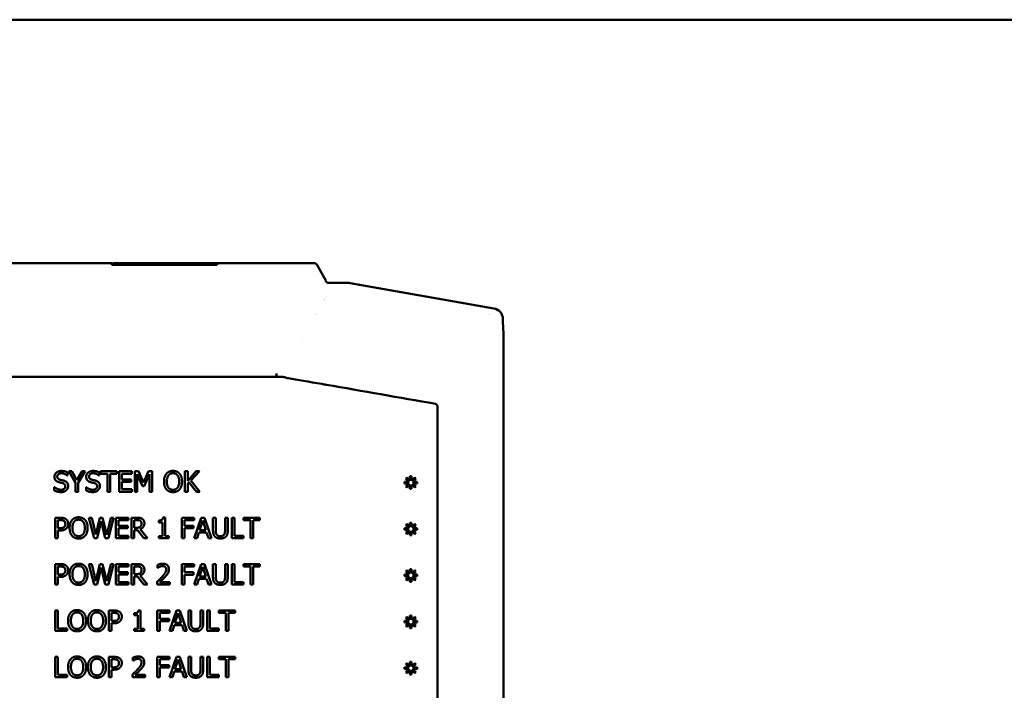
# Model space of a CAD drawing. Header units: millimetres. Extents: x 30 to 861, y 28 to 600.
# Tile 8 of 23: x 239 to 418, y 478 to 600. Entities that reach past the tile are written whole.
import ezdxf

# ---------------------------------------------------------------- set-up
doc = ezdxf.new("R2010")
doc.units = ezdxf.units.MM
doc.header["$LTSCALE"] = 3
doc.layers.add('Border (ISO)', color=7, linetype='Continuous', lineweight=50)
doc.layers.add('Visible (ISO)', color=7, linetype='Continuous', lineweight=50)

# ---------------------------------------------------------------- blocks, each defined once
blk = doc.blocks.new('Borders Border')
at = {"layer": 'Border (ISO)'}
blk.add_line((10, 200), (287, 200), dxfattribs=at)

msp = doc.modelspace()

# ---------------------------------------------------------------- linework, layer by layer
at = {"layer": 'Visible (ISO)'}
for p, q in [((236.86, 555.77), (255.76, 555.77)), ((255.76, 555.77), (255.76, 555.76)), ((255.76, 555.76), (255.76, 555.47)), ((255.86, 555.47), (255.86, 555.77)), ((274.76, 555.77), (255.86, 555.77)), ((274.76, 555.77), (274.76, 555.47)), ((274.86, 555.76), (274.86, 555.77)), ((274.86, 555.77), (292.5, 555.77)), ((274.86, 555.47), (274.86, 555.76)), ((255.76, 555.47), (274.86, 555.47)), ((292.93, 555.52), (294.04, 553.6)), ((294.51, 552.69), (294.51, 552.78)), ((294.51, 552.64), (294.51, 552.69)), ((294.62, 552.45), (294.51, 552.64)), ((298.63, 552.2), (295.05, 552.2)), ((325.05, 547.58), (298.97, 552.17)), ((294.24, 549.02), (294.24, 549.02)), ((294.38, 549.27), (294.38, 549.27)), ((294.38, 549.27), (294.38, 549.27)), ((294.39, 549.29), (294.39, 549.29)), ((294.64, 549.72), (294.64, 549.72)), ((292.81, 546.49), (292.81, 546.49)), ((292.94, 546.71), (292.94, 546.71)), ((326.7, 545.14), (326.7, 545.61)), ((326.7, 545.14), (326.81, 543.02)), ((290.31, 542.07), (290.31, 542.07)), ((326.81, 383.64), (326.81, 543.02)), ((286.73, 535.14), (167.89, 535.14)), ((285.64, 535.16), (285.65, 535.16)), ((247.62, 517.23), (247.66, 517.23)), ((247.66, 517.23), (247.66, 517.82)), ((248.45, 518), (247.9, 518)), ((247.9, 518), (249.15, 515.88)), ((249.4, 516.37), (248.45, 518)), ((250.37, 518), (249.4, 516.37)), ((249.65, 515.93), (250.9, 518)), ((250.9, 518), (250.37, 518)), ((253.39, 517.23), (253.43, 517.23)), ((253.43, 517.23), (253.43, 517.82)), ((256.67, 518), (253.69, 518)), ((253.69, 518), (253.69, 517.56)), ((253.69, 517.56), (254.93, 517.56)), ((254.93, 517.56), (254.93, 514.3)), ((255.43, 517.56), (256.67, 517.56)), ((255.43, 514.3), (255.43, 517.56)), ((256.67, 517.56), (256.67, 518)), ((259.36, 518), (257.04, 518)), ((257.04, 518), (257.04, 514.3)), ((257.53, 516.54), (257.53, 517.56)), ((257.53, 517.56), (259.36, 517.56)), ((259.23, 516.54), (257.53, 516.54)), ((259.23, 516.11), (259.23, 516.54)), ((259.36, 517.56), (259.36, 518)), ((259.9, 518), (259.9, 514.3)), ((260.57, 518), (259.9, 518)), ((260.36, 514.3), (260.36, 517.48)), ((260.36, 517.48), (261.31, 515.31)), ((261.49, 515.94), (260.57, 518)), ((262.39, 518), (261.49, 515.94)), ((261.61, 515.31), (262.58, 517.48)), ((263.07, 518), (262.39, 518)), ((262.58, 517.48), (262.58, 514.3)), ((263.07, 514.3), (263.07, 518)), ((269.5, 518), (269.01, 518)), ((269.01, 518), (269.01, 514.3)), ((269.5, 516.29), (269.5, 518)), ((271.02, 518), (269.5, 516.29)), ((270.09, 516.34), (271.62, 518)), ((271.62, 518), (271.02, 518)), ((309.28, 516.87), (309.06, 516.65)), ((309.06, 516.65), (309.66, 516.09)), ((309.84, 516.27), (309.28, 516.87)), ((310.14, 517.1), (309.83, 517.1)), ((309.83, 517.1), (309.84, 516.27)), ((310.13, 516.27), (310.14, 517.1)), ((310.69, 516.87), (310.13, 516.27)), ((310.31, 516.09), (310.91, 516.65)), ((310.91, 516.65), (310.69, 516.87)), ((245.32, 515.13), (245.29, 515.13)), ((245.29, 515.13), (245.29, 514.52)), ((249.15, 515.88), (249.15, 514.3)), ((249.65, 514.3), (249.65, 515.93)), ((251.09, 515.13), (251.05, 515.13)), ((251.05, 515.13), (251.05, 514.52)), ((257.53, 516.11), (259.23, 516.11)), ((257.53, 514.73), (257.53, 516.11)), ((259.36, 514.73), (257.53, 514.73)), ((259.36, 514.3), (259.36, 514.73)), ((261.31, 515.31), (261.61, 515.31)), ((269.5, 515.77), (269.72, 516.02)), ((269.5, 514.3), (269.5, 515.77)), ((269.72, 516.02), (271.07, 514.3)), ((271.71, 514.3), (270.09, 516.34)), ((308.84, 516.11), (308.84, 515.79)), ((309.66, 516.09), (308.84, 516.11)), ((308.84, 515.79), (309.66, 515.81)), ((309.66, 515.81), (309.06, 515.25)), ((309.06, 515.25), (309.28, 515.03)), ((309.28, 515.03), (309.84, 515.63)), ((309.84, 515.63), (309.83, 514.8)), ((309.83, 514.8), (310.14, 514.8)), ((310.13, 515.63), (310.69, 515.03)), ((310.14, 514.8), (310.13, 515.63)), ((311.13, 516.11), (310.31, 516.09)), ((310.31, 515.81), (311.13, 515.79)), ((310.91, 515.25), (310.31, 515.81)), ((310.69, 515.03), (310.91, 515.25)), ((311.13, 515.79), (311.13, 516.11)), ((249.15, 514.3), (249.65, 514.3)), ((254.93, 514.3), (255.43, 514.3)), ((257.04, 514.3), (259.36, 514.3)), ((259.9, 514.3), (260.36, 514.3)), ((262.58, 514.3), (263.07, 514.3)), ((269.01, 514.3), (269.5, 514.3)), ((271.07, 514.3), (271.71, 514.3)), ((245.47, 509.57), (245.47, 505.87)), ((246.4, 509.57), (245.47, 509.57)), ((252.08, 509.57), (251.57, 509.57)), ((251.57, 509.57), (252.52, 505.87)), ((252.82, 506.5), (252.08, 509.57)), ((253.56, 509.57), (252.82, 506.5)), ((254.06, 509.57), (253.56, 509.57)), ((254.8, 506.47), (254.06, 509.57)), ((255.54, 509.57), (254.8, 506.47)), ((255.1, 505.87), (256.03, 509.57)), ((256.03, 509.57), (255.54, 509.57)), ((258.78, 509.57), (256.47, 509.57)), ((256.47, 509.57), (256.47, 505.87)), ((258.78, 509.13), (258.78, 509.57)), ((260.27, 509.57), (259.32, 509.57)), ((259.32, 509.57), (259.32, 505.87)), ((265.4, 509.58), (265.02, 509.58)), ((265.4, 506.25), (265.4, 509.58)), ((268.43, 509.57), (268.43, 505.87)), ((270.65, 509.57), (268.43, 509.57)), ((270.65, 509.13), (270.65, 509.57)), ((271.94, 509.57), (270.69, 505.87)), ((272.54, 509.57), (271.94, 509.57)), ((273.79, 505.87), (272.54, 509.57)), ((274.59, 509.57), (274.09, 509.57)), ((274.09, 509.57), (274.09, 507.26)), ((274.59, 507.26), (274.59, 509.57)), ((276.28, 509.57), (276.28, 507.25)), ((276.77, 509.57), (276.28, 509.57)), ((276.77, 507.26), (276.77, 509.57)), ((277.97, 509.57), (277.48, 509.57)), ((277.48, 509.57), (277.48, 505.87)), ((277.97, 506.31), (277.97, 509.57)), ((282.6, 509.57), (279.63, 509.57)), ((279.63, 509.57), (279.63, 509.13)), ((282.6, 509.13), (282.6, 509.57)), ((245.96, 509.15), (246.37, 509.15)), ((245.96, 507.67), (245.96, 509.15)), ((246.3, 507.67), (245.96, 507.67)), ((253.06, 505.87), (253.79, 508.94)), ((253.79, 508.94), (254.54, 505.87)), ((256.96, 508.12), (256.96, 509.13)), ((256.96, 509.13), (258.78, 509.13)), ((258.66, 508.12), (256.96, 508.12)), ((256.96, 507.68), (258.66, 507.68)), ((256.96, 506.31), (256.96, 507.68)), ((258.66, 507.68), (258.66, 508.12)), ((259.81, 509.15), (260.3, 509.15)), ((259.81, 507.75), (259.81, 509.15)), ((260.24, 507.75), (259.81, 507.75)), ((262.18, 505.87), (260.87, 507.48)), ((264.25, 509.07), (264.25, 508.73)), ((264.25, 508.73), (264.93, 508.73)), ((264.93, 508.73), (264.93, 506.25)), ((268.93, 508.09), (268.93, 509.13)), ((268.93, 509.13), (270.65, 509.13)), ((270.57, 508.09), (268.93, 508.09)), ((268.93, 505.87), (268.93, 507.65)), ((268.93, 507.65), (270.57, 507.65)), ((270.57, 507.65), (270.57, 508.09)), ((271.66, 507.33), (272.23, 509.07)), ((272.23, 509.07), (272.8, 507.33)), ((279.63, 509.13), (280.87, 509.13)), ((280.87, 509.13), (280.87, 505.87)), ((281.36, 509.13), (282.6, 509.13)), ((281.36, 505.87), (281.36, 509.13)), ((308.84, 507.68), (308.84, 507.37)), ((309.66, 507.67), (308.84, 507.68)), ((309.28, 508.45), (309.06, 508.23)), ((309.06, 508.23), (309.66, 507.67)), ((309.84, 507.85), (309.28, 508.45)), ((310.14, 508.67), (309.83, 508.67)), ((309.83, 508.67), (309.84, 507.85)), ((310.13, 507.85), (310.14, 508.67)), ((310.69, 508.45), (310.13, 507.85)), ((310.31, 507.67), (310.91, 508.23)), ((311.13, 507.68), (310.31, 507.67)), ((310.91, 508.23), (310.69, 508.45)), ((311.13, 507.37), (311.13, 507.68)), ((245.47, 505.87), (245.96, 505.87)), ((245.96, 505.87), (245.96, 507.25)), ((245.96, 507.25), (246.38, 507.25)), ((252.52, 505.87), (253.06, 505.87)), ((254.54, 505.87), (255.1, 505.87)), ((256.47, 505.87), (258.78, 505.87)), ((258.78, 506.31), (256.96, 506.31)), ((258.78, 505.87), (258.78, 506.31)), ((259.32, 505.87), (259.81, 505.87)), ((259.81, 505.87), (259.81, 507.34)), ((259.81, 507.34), (260.38, 507.34)), ((260.38, 507.34), (261.55, 505.87)), ((261.55, 505.87), (262.18, 505.87)), ((264.93, 506.25), (264.25, 506.25)), ((264.25, 506.25), (264.25, 505.87)), ((264.25, 505.87), (266.06, 505.87)), ((266.06, 506.25), (265.4, 506.25)), ((266.06, 505.87), (266.06, 506.25)), ((268.43, 505.87), (268.93, 505.87)), ((270.69, 505.87), (271.19, 505.87)), ((271.19, 505.87), (271.52, 506.91)), ((271.52, 506.91), (272.93, 506.91)), ((272.8, 507.33), (271.66, 507.33)), ((272.93, 506.91), (273.27, 505.87)), ((273.27, 505.87), (273.79, 505.87)), ((277.48, 505.87), (279.62, 505.87)), ((279.62, 506.31), (277.97, 506.31)), ((279.62, 505.87), (279.62, 506.31)), ((280.87, 505.87), (281.36, 505.87)), ((308.84, 507.37), (309.66, 507.39)), ((309.66, 507.39), (309.06, 506.82)), ((309.06, 506.82), (309.28, 506.61)), ((309.28, 506.61), (309.84, 507.2)), ((309.84, 507.2), (309.83, 506.38)), ((309.83, 506.38), (310.14, 506.38)), ((310.13, 507.2), (310.69, 506.61)), ((310.14, 506.38), (310.13, 507.2)), ((310.31, 507.39), (311.13, 507.37)), ((310.91, 506.82), (310.31, 507.39)), ((310.69, 506.61), (310.91, 506.82)), ((245.47, 501.15), (245.47, 497.45)), ((246.4, 501.15), (245.47, 501.15)), ((245.96, 500.72), (246.37, 500.72)), ((245.96, 499.25), (245.96, 500.72)), ((252.08, 501.15), (251.57, 501.15)), ((251.57, 501.15), (252.52, 497.45)), ((252.82, 498.08), (252.08, 501.15)), ((253.56, 501.15), (252.82, 498.08)), ((253.06, 497.45), (253.79, 500.52)), ((254.06, 501.15), (253.56, 501.15)), ((253.79, 500.52), (254.54, 497.45)), ((254.8, 498.04), (254.06, 501.15)), ((255.54, 501.15), (254.8, 498.04)), ((255.1, 497.45), (256.03, 501.15)), ((256.03, 501.15), (255.54, 501.15)), ((258.78, 501.15), (256.47, 501.15)), ((256.47, 501.15), (256.47, 497.45)), ((256.96, 499.7), (256.96, 500.71)), ((256.96, 500.71), (258.78, 500.71)), ((258.78, 500.71), (258.78, 501.15)), ((260.27, 501.15), (259.32, 501.15)), ((259.32, 501.15), (259.32, 497.45)), ((259.81, 500.72), (260.3, 500.72)), ((259.81, 499.33), (259.81, 500.72)), ((264.04, 501), (264.04, 500.48)), ((264.04, 500.48), (264.07, 500.48)), ((268.43, 501.15), (268.43, 497.45)), ((270.65, 501.15), (268.43, 501.15)), ((268.93, 499.67), (268.93, 500.71)), ((268.93, 500.71), (270.65, 500.71)), ((270.65, 500.71), (270.65, 501.15)), ((271.94, 501.15), (270.69, 497.45)), ((271.66, 498.9), (272.23, 500.64)), ((272.54, 501.15), (271.94, 501.15)), ((272.23, 500.64), (272.8, 498.9)), ((273.79, 497.45), (272.54, 501.15)), ((274.59, 501.15), (274.09, 501.15)), ((274.09, 501.15), (274.09, 498.84)), ((274.59, 498.84), (274.59, 501.15)), ((276.28, 501.15), (276.28, 498.83)), ((276.77, 501.15), (276.28, 501.15)), ((276.77, 498.84), (276.77, 501.15)), ((277.97, 501.15), (277.48, 501.15)), ((277.48, 501.15), (277.48, 497.45)), ((277.97, 497.88), (277.97, 501.15)), ((282.6, 501.15), (279.63, 501.15)), ((279.63, 501.15), (279.63, 500.71)), ((279.63, 500.71), (280.87, 500.71)), ((280.87, 500.71), (280.87, 497.45)), ((281.36, 500.71), (282.6, 500.71)), ((281.36, 497.45), (281.36, 500.71)), ((282.6, 500.71), (282.6, 501.15)), ((246.3, 499.25), (245.96, 499.25)), ((245.96, 497.45), (245.96, 498.83)), ((245.96, 498.83), (246.38, 498.83)), ((258.66, 499.7), (256.96, 499.7)), ((256.96, 499.26), (258.66, 499.26)), ((256.96, 497.88), (256.96, 499.26)), ((258.66, 499.26), (258.66, 499.7)), ((260.24, 499.33), (259.81, 499.33)), ((259.81, 497.45), (259.81, 498.92)), ((259.81, 498.92), (260.38, 498.92)), ((260.38, 498.92), (261.55, 497.45)), ((262.18, 497.45), (260.87, 499.06)), ((270.57, 499.67), (268.93, 499.67)), ((268.93, 497.45), (268.93, 499.23)), ((268.93, 499.23), (270.57, 499.23)), ((270.57, 499.23), (270.57, 499.67)), ((272.8, 498.9), (271.66, 498.9)), ((308.84, 499.26), (308.84, 498.95)), ((309.66, 499.24), (308.84, 499.26)), ((308.84, 498.95), (309.66, 498.96)), ((309.28, 500.02), (309.06, 499.8)), ((309.06, 499.8), (309.66, 499.24)), ((309.66, 498.96), (309.06, 498.4)), ((309.84, 499.43), (309.28, 500.02)), ((309.28, 498.18), (309.84, 498.78)), ((310.14, 500.25), (309.83, 500.25)), ((309.83, 500.25), (309.84, 499.43)), ((309.84, 498.78), (309.83, 497.95)), ((310.13, 499.43), (310.14, 500.25)), ((310.69, 500.02), (310.13, 499.43)), ((310.13, 498.78), (310.69, 498.18)), ((310.14, 497.95), (310.13, 498.78)), ((310.31, 499.24), (310.91, 499.8)), ((311.13, 499.26), (310.31, 499.24)), ((310.31, 498.96), (311.13, 498.95)), ((310.91, 498.4), (310.31, 498.96)), ((310.91, 499.8), (310.69, 500.02)), ((311.13, 498.95), (311.13, 499.26)), ((245.47, 497.45), (245.96, 497.45)), ((252.52, 497.45), (253.06, 497.45)), ((254.54, 497.45), (255.1, 497.45)), ((256.47, 497.45), (258.78, 497.45)), ((258.78, 497.88), (256.96, 497.88)), ((258.78, 497.45), (258.78, 497.88)), ((259.32, 497.45), (259.81, 497.45)), ((261.55, 497.45), (262.18, 497.45)), ((263.96, 497.97), (263.96, 497.45)), ((263.96, 497.45), (266.24, 497.45)), ((266.24, 497.88), (264.43, 497.88)), ((266.24, 497.45), (266.24, 497.88)), ((268.43, 497.45), (268.93, 497.45)), ((270.69, 497.45), (271.19, 497.45)), ((271.19, 497.45), (271.52, 498.48)), ((271.52, 498.48), (272.93, 498.48)), ((272.93, 498.48), (273.27, 497.45)), ((273.27, 497.45), (273.79, 497.45)), ((277.48, 497.45), (279.62, 497.45)), ((279.62, 497.88), (277.97, 497.88)), ((279.62, 497.45), (279.62, 497.88)), ((280.87, 497.45), (281.36, 497.45)), ((309.06, 498.4), (309.28, 498.18)), ((309.83, 497.95), (310.14, 497.95)), ((310.69, 498.18), (310.91, 498.4)), ((245.96, 492.72), (245.47, 492.72)), ((245.47, 492.72), (245.47, 489.02)), ((245.96, 489.46), (245.96, 492.72)), ((255.2, 492.72), (255.2, 489.02)), ((256.13, 492.72), (255.2, 492.72)), ((255.7, 492.3), (256.1, 492.3)), ((255.7, 490.82), (255.7, 492.3)), ((259.79, 492.22), (259.79, 491.88)), ((259.79, 491.88), (260.46, 491.88)), ((260.46, 491.88), (260.46, 489.4)), ((260.93, 492.73), (260.55, 492.73)), ((260.93, 489.4), (260.93, 492.73)), ((263.97, 492.72), (263.97, 489.02)), ((266.18, 492.72), (263.97, 492.72)), ((264.46, 491.24), (264.46, 492.29)), ((264.46, 492.29), (266.18, 492.29)), ((266.18, 492.29), (266.18, 492.72)), ((267.47, 492.72), (266.22, 489.02)), ((267.19, 490.48), (267.76, 492.22)), ((268.07, 492.72), (267.47, 492.72)), ((267.76, 492.22), (268.33, 490.48)), ((269.32, 489.02), (268.07, 492.72)), ((270.12, 492.72), (269.63, 492.72)), ((269.63, 492.72), (269.63, 490.41)), ((270.12, 490.41), (270.12, 492.72)), ((271.81, 492.72), (271.81, 490.4)), ((272.3, 492.72), (271.81, 492.72)), ((272.3, 490.41), (272.3, 492.72)), ((273.5, 492.72), (273.01, 492.72)), ((273.01, 492.72), (273.01, 489.02)), ((273.5, 489.46), (273.5, 492.72)), ((278.14, 492.72), (275.16, 492.72)), ((275.16, 492.72), (275.16, 492.29)), ((275.16, 492.29), (276.4, 492.29)), ((276.4, 492.29), (276.4, 489.02)), ((276.89, 492.29), (278.14, 492.29)), ((276.89, 489.02), (276.89, 492.29)), ((278.14, 492.29), (278.14, 492.72)), ((309.28, 491.6), (309.06, 491.38)), ((309.06, 491.38), (309.66, 490.82)), ((309.84, 491), (309.28, 491.6)), ((310.14, 491.83), (309.83, 491.83)), ((309.83, 491.83), (309.84, 491)), ((310.13, 491), (310.14, 491.83)), ((310.69, 491.6), (310.13, 491)), ((310.31, 490.82), (310.91, 491.38)), ((310.91, 491.38), (310.69, 491.6)), ((256.03, 490.82), (255.7, 490.82)), ((255.7, 489.02), (255.7, 490.4)), ((255.7, 490.4), (256.11, 490.4)), ((266.11, 491.24), (264.46, 491.24)), ((264.46, 489.02), (264.46, 490.8)), ((264.46, 490.8), (266.11, 490.8)), ((266.11, 490.8), (266.11, 491.24)), ((266.72, 489.02), (267.05, 490.06)), ((267.05, 490.06), (268.47, 490.06)), ((268.33, 490.48), (267.19, 490.48)), ((268.47, 490.06), (268.8, 489.02)), ((308.84, 490.83), (308.84, 490.52)), ((309.66, 490.82), (308.84, 490.83)), ((308.84, 490.52), (309.66, 490.54)), ((309.66, 490.54), (309.06, 489.98)), ((309.06, 489.98), (309.28, 489.76)), ((309.28, 489.76), (309.84, 490.35)), ((309.84, 490.35), (309.83, 489.53)), ((310.13, 490.35), (310.69, 489.76)), ((310.14, 489.53), (310.13, 490.35)), ((311.13, 490.83), (310.31, 490.82)), ((310.31, 490.54), (311.13, 490.52)), ((310.91, 489.98), (310.31, 490.54)), ((310.69, 489.76), (310.91, 489.98)), ((311.13, 490.52), (311.13, 490.83)), ((245.47, 489.02), (247.62, 489.02)), ((247.62, 489.46), (245.96, 489.46)), ((247.62, 489.02), (247.62, 489.46)), ((255.2, 489.02), (255.7, 489.02)), ((260.46, 489.4), (259.79, 489.4)), ((259.79, 489.4), (259.79, 489.02)), ((259.79, 489.02), (261.59, 489.02)), ((261.59, 489.4), (260.93, 489.4)), ((261.59, 489.02), (261.59, 489.4)), ((263.97, 489.02), (264.46, 489.02)), ((266.22, 489.02), (266.72, 489.02)), ((268.8, 489.02), (269.32, 489.02)), ((273.01, 489.02), (275.15, 489.02)), ((275.15, 489.46), (273.5, 489.46)), ((275.15, 489.02), (275.15, 489.46)), ((276.4, 489.02), (276.89, 489.02)), ((309.83, 489.53), (310.14, 489.53)), ((245.96, 484.3), (245.47, 484.3)), ((245.47, 484.3), (245.47, 480.6)), ((245.96, 481.04), (245.96, 484.3)), ((255.2, 484.3), (255.2, 480.6)), ((256.13, 484.3), (255.2, 484.3)), ((263.97, 484.3), (263.97, 480.6)), ((266.18, 484.3), (263.97, 484.3)), ((266.18, 483.86), (266.18, 484.3)), ((267.47, 484.3), (266.22, 480.6)), ((268.07, 484.3), (267.47, 484.3)), ((269.32, 480.6), (268.07, 484.3)), ((270.12, 484.3), (269.63, 484.3)), ((269.63, 484.3), (269.63, 481.99)), ((270.12, 481.99), (270.12, 484.3)), ((271.81, 484.3), (271.81, 481.98)), ((272.3, 484.3), (271.81, 484.3)), ((272.3, 481.99), (272.3, 484.3)), ((273.5, 484.3), (273.01, 484.3)), ((273.01, 484.3), (273.01, 480.6)), ((273.5, 481.04), (273.5, 484.3)), ((278.14, 484.3), (275.16, 484.3)), ((275.16, 484.3), (275.16, 483.86)), ((278.14, 483.86), (278.14, 484.3)), ((255.7, 483.87), (256.1, 483.87)), ((255.7, 482.4), (255.7, 483.87)), ((259.57, 484.16), (259.57, 483.63)), ((259.57, 483.63), (259.6, 483.63)), ((264.46, 482.82), (264.46, 483.86)), ((264.46, 483.86), (266.18, 483.86)), ((266.11, 482.82), (264.46, 482.82)), ((266.11, 482.38), (266.11, 482.82)), ((267.19, 482.05), (267.76, 483.8)), ((267.76, 483.8), (268.33, 482.05)), ((275.16, 483.86), (276.4, 483.86)), ((276.4, 483.86), (276.4, 480.6)), ((276.89, 483.86), (278.14, 483.86)), ((276.89, 480.6), (276.89, 483.86)), ((309.28, 483.17), (309.06, 482.96)), ((309.06, 482.96), (309.66, 482.39)), ((309.84, 482.58), (309.28, 483.17)), ((310.14, 483.4), (309.83, 483.4)), ((309.83, 483.4), (309.84, 482.58)), ((310.13, 482.58), (310.14, 483.4)), ((310.69, 483.17), (310.13, 482.58)), ((310.31, 482.39), (310.91, 482.96)), ((310.91, 482.96), (310.69, 483.17)), ((247.62, 481.04), (245.96, 481.04)), ((247.62, 480.6), (247.62, 481.04)), ((256.03, 482.4), (255.7, 482.4)), ((255.7, 480.6), (255.7, 481.98)), ((255.7, 481.98), (256.11, 481.98)), ((259.5, 481.12), (259.5, 480.6)), ((261.78, 481.03), (259.96, 481.03)), ((261.78, 480.6), (261.78, 481.03)), ((264.46, 480.6), (264.46, 482.38)), ((264.46, 482.38), (266.11, 482.38)), ((266.72, 480.6), (267.05, 481.63)), ((267.05, 481.63), (268.47, 481.63)), ((268.33, 482.05), (267.19, 482.05)), ((268.47, 481.63), (268.8, 480.6)), ((275.15, 481.04), (273.5, 481.04)), ((275.15, 480.6), (275.15, 481.04)), ((308.84, 482.41), (308.84, 482.1)), ((309.66, 482.39), (308.84, 482.41)), ((308.84, 482.1), (309.66, 482.11)), ((309.66, 482.11), (309.06, 481.55)), ((309.06, 481.55), (309.28, 481.33)), ((309.28, 481.33), (309.84, 481.93)), ((309.84, 481.93), (309.83, 481.11)), ((309.83, 481.11), (310.14, 481.11)), ((310.13, 481.93), (310.69, 481.33)), ((310.14, 481.11), (310.13, 481.93)), ((311.13, 482.41), (310.31, 482.39)), ((310.31, 482.11), (311.13, 482.1)), ((310.91, 481.55), (310.31, 482.11)), ((310.69, 481.33), (310.91, 481.55)), ((311.13, 482.1), (311.13, 482.41)), ((245.47, 480.6), (247.62, 480.6)), ((255.2, 480.6), (255.7, 480.6)), ((259.5, 480.6), (261.78, 480.6)), ((263.97, 480.6), (264.46, 480.6)), ((266.22, 480.6), (266.72, 480.6)), ((268.8, 480.6), (269.32, 480.6)), ((273.01, 480.6), (275.15, 480.6)), ((276.4, 480.6), (276.89, 480.6))]:
    msp.add_line(p, q, dxfattribs=at)
for centre, major_axis, ratio, start_param, end_param in [((294.66, 552.52), (0.62, -1.07), 0.041564, 3.108797, 4.531928), ((294.66, 552.52), (0.62, -1.07), 0.003779, 3.148138, 4.465422), ((295.05, 552.71), (-0.254, -0.431), 0.998193, 5.769493, 6.815108), ((298.63, 550.2), (0.18, 1.99), 0.998656, 6.198498, 6.372791), ((324.7, 545.61), (1.55, 1.28), 0.997661, 5.59421, 6.988175), ((322.75, 545.08), (1.53, 1.29), 0.999935, 0.016489, 0.016941), ((285.66, 535.64), (-0.03, -0.438), 0.161316, 4.408033, 4.947432), ((283.87, 535.46), (1.77, -0.29), 0.013264, 6.215585, 6.324339), ((294.35, 533.67), (-8.52, 1.5), 0.010565, 4.775062, 5.587715), ((500.43, 460.6), (-3399.06, 597.42), 0.010565, 4.774822, 4.775062), ((500.43, 460.6), (3399.06, -597.42), 0.010565, 1.627393, 1.633229)]:
    msp.add_ellipse(centre, major_axis=major_axis, ratio=ratio, start_param=start_param, end_param=end_param, dxfattribs=at)
for points, degree in [([(292.5, 555.77), (292.54, 555.77), (292.57, 555.77), (292.61, 555.76)], 3), ([(286.76, 535.14), (286.75, 535.14), (286.74, 535.14), (286.73, 535.14)], 3), ([(246.56, 518.06), (246.02, 518.06), (245.32, 517.45), (245.32, 517)], 2), ([(245.32, 517), (245.32, 516.79), (245.44, 516.46), (245.56, 516.33)], 2), ([(245.83, 517.05), (245.83, 517.31), (246.25, 517.64), (246.59, 517.64)], 2), ([(246.31, 516.48), (246.08, 516.54), (245.83, 516.82), (245.83, 517.05)], 2), ([(247.07, 516.28), (246.92, 516.33), (246.47, 516.44), (246.31, 516.48)], 2), ([(247.66, 517.82), (247.42, 517.94), (246.87, 518.06), (246.56, 518.06)], 2), ([(246.59, 517.64), (246.9, 517.64), (247.45, 517.4), (247.62, 517.23)], 2), ([(252.33, 518.06), (251.78, 518.06), (251.08, 517.45), (251.08, 517)], 2), ([(251.08, 517), (251.08, 516.79), (251.21, 516.46), (251.32, 516.33)], 2), ([(251.59, 517.05), (251.59, 517.31), (252.02, 517.64), (252.36, 517.64)], 2), ([(252.08, 516.48), (251.84, 516.54), (251.59, 516.82), (251.59, 517.05)], 2), ([(252.84, 516.28), (252.69, 516.33), (252.23, 516.44), (252.08, 516.48)], 2), ([(253.43, 517.82), (253.19, 517.94), (252.64, 518.06), (252.33, 518.06)], 2), ([(252.36, 517.64), (252.66, 517.64), (253.21, 517.4), (253.39, 517.23)], 2), ([(265.64, 517.57), (265.43, 517.32), (265.2, 516.61), (265.2, 516.15)], 2), ([(266.83, 518.07), (266.46, 518.07), (265.86, 517.82), (265.64, 517.57)], 2), ([(265.71, 516.15), (265.71, 516.5), (265.87, 517.07), (266.01, 517.26)], 2), ([(266.01, 517.26), (266.17, 517.46), (266.57, 517.65), (266.84, 517.65)], 2), ([(268.03, 517.57), (267.82, 517.81), (267.21, 518.07), (266.83, 518.07)], 2), ([(266.84, 517.65), (267.09, 517.65), (267.51, 517.46), (267.65, 517.26)], 2), ([(267.65, 517.26), (267.8, 517.08), (267.96, 516.51), (267.96, 516.15)], 2), ([(268.47, 516.15), (268.47, 516.61), (268.24, 517.33), (268.03, 517.57)], 2), ([(246.47, 514.65), (246.18, 514.65), (245.57, 514.91), (245.32, 515.13)], 2), ([(245.56, 516.33), (245.67, 516.21), (245.98, 516.06), (246.17, 516.01)], 2), ([(246.17, 516.01), (246.38, 515.95), (246.67, 515.89), (246.84, 515.84)], 2), ([(247.29, 515.27), (247.29, 514.99), (246.88, 514.65), (246.47, 514.65)], 2), ([(246.84, 515.84), (247.07, 515.77), (247.29, 515.49), (247.29, 515.27)], 2), ([(247.8, 515.35), (247.8, 515.7), (247.45, 516.17), (247.07, 516.28)], 2), ([(247.47, 514.56), (247.63, 514.71), (247.8, 515.13), (247.8, 515.35)], 2), ([(252.23, 514.65), (251.95, 514.65), (251.33, 514.91), (251.09, 515.13)], 2), ([(251.32, 516.33), (251.44, 516.21), (251.74, 516.06), (251.93, 516.01)], 2), ([(251.93, 516.01), (252.15, 515.95), (252.43, 515.89), (252.6, 515.84)], 2), ([(253.06, 515.27), (253.06, 514.99), (252.64, 514.65), (252.23, 514.65)], 2), ([(252.6, 515.84), (252.84, 515.77), (253.06, 515.49), (253.06, 515.27)], 2), ([(253.57, 515.35), (253.57, 515.7), (253.22, 516.17), (252.84, 516.28)], 2), ([(253.23, 514.56), (253.39, 514.71), (253.57, 515.13), (253.57, 515.35)], 2), ([(265.2, 516.15), (265.2, 515.69), (265.43, 514.97), (265.64, 514.72)], 2), ([(265.64, 514.72), (265.86, 514.47), (266.46, 514.22), (266.83, 514.22)], 2), ([(266.84, 514.64), (266.32, 514.64), (265.71, 515.42), (265.71, 516.15)], 2), ([(266.83, 514.22), (267.2, 514.22), (267.8, 514.46), (268.03, 514.72)], 2), ([(267.96, 516.15), (267.96, 515.42), (267.35, 514.64), (266.84, 514.64)], 2), ([(268.03, 514.72), (268.24, 514.97), (268.47, 515.7), (268.47, 516.15)], 2), ([(245.29, 514.52), (245.54, 514.4), (246.1, 514.23), (246.5, 514.23)], 2), ([(246.5, 514.23), (246.84, 514.23), (247.29, 514.4), (247.47, 514.56)], 2), ([(251.05, 514.52), (251.3, 514.4), (251.87, 514.23), (252.27, 514.23)], 2), ([(252.27, 514.23), (252.61, 514.23), (253.06, 514.4), (253.23, 514.56)], 2), ([(247.37, 509.34), (247.19, 509.46), (246.73, 509.57), (246.4, 509.57)], 2), ([(247.81, 508.46), (247.81, 508.76), (247.58, 509.2), (247.37, 509.34)], 2), ([(249.7, 509.65), (249.33, 509.65), (248.73, 509.39), (248.51, 509.15)], 2), ([(250.9, 509.15), (250.69, 509.39), (250.08, 509.65), (249.7, 509.65)], 2), ([(261.22, 509.38), (261.02, 509.5), (260.59, 509.57), (260.27, 509.57)], 2), ([(261.64, 508.57), (261.64, 508.86), (261.41, 509.25), (261.22, 509.38)], 2), ([(265.02, 509.58), (264.99, 509.28), (264.63, 509.07), (264.25, 509.07)], 2), ([(247.09, 507.89), (246.97, 507.77), (246.6, 507.67), (246.3, 507.67)], 2), ([(246.37, 509.15), (246.6, 509.15), (246.91, 509.08), (247.03, 509)], 2), ([(246.38, 507.25), (246.78, 507.25), (247.29, 507.45), (247.49, 507.63)], 2), ([(247.03, 509), (247.17, 508.91), (247.3, 508.63), (247.3, 508.44)], 2), ([(247.3, 508.44), (247.3, 508.26), (247.2, 508), (247.09, 507.89)], 2), ([(247.49, 507.63), (247.64, 507.78), (247.81, 508.22), (247.81, 508.46)], 2), ([(248.51, 509.15), (248.3, 508.89), (248.07, 508.19), (248.07, 507.72)], 2), ([(248.07, 507.72), (248.07, 507.27), (248.3, 506.54), (248.51, 506.3)], 2), ([(248.58, 507.72), (248.58, 508.08), (248.74, 508.65), (248.88, 508.84)], 2), ([(249.71, 506.22), (249.19, 506.22), (248.58, 506.99), (248.58, 507.72)], 2), ([(248.88, 508.84), (249.04, 509.04), (249.44, 509.22), (249.71, 509.22)], 2), ([(249.71, 509.22), (249.96, 509.22), (250.38, 509.03), (250.52, 508.84)], 2), ([(250.83, 507.72), (250.83, 506.99), (250.22, 506.22), (249.71, 506.22)], 2), ([(250.52, 508.84), (250.67, 508.65), (250.83, 508.09), (250.83, 507.72)], 2), ([(251.34, 507.72), (251.34, 508.18), (251.11, 508.9), (250.9, 509.15)], 2), ([(250.9, 506.3), (251.11, 506.54), (251.34, 507.27), (251.34, 507.72)], 2), ([(260.91, 507.95), (260.8, 507.83), (260.46, 507.75), (260.24, 507.75)], 2), ([(260.3, 509.15), (260.51, 509.15), (260.78, 509.09), (260.89, 509.02)], 2), ([(260.87, 507.48), (261.22, 507.61), (261.64, 508.16), (261.64, 508.57)], 2), ([(260.89, 509.02), (261.01, 508.94), (261.12, 508.69), (261.12, 508.53)], 2), ([(261.12, 508.53), (261.12, 508.34), (261.02, 508.05), (260.91, 507.95)], 2), ([(248.51, 506.3), (248.73, 506.05), (249.33, 505.79), (249.7, 505.79)], 2), ([(249.7, 505.79), (250.07, 505.79), (250.67, 506.04), (250.9, 506.3)], 2), ([(274.09, 507.26), (274.09, 506.87), (274.25, 506.33), (274.45, 506.13)], 2), ([(274.45, 506.13), (274.62, 505.96), (275.1, 505.79), (275.43, 505.79)], 2), ([(274.75, 506.52), (274.65, 506.66), (274.59, 507), (274.59, 507.26)], 2), ([(275.43, 506.21), (275.19, 506.21), (274.84, 506.37), (274.75, 506.52)], 2), ([(276.12, 506.52), (276.02, 506.37), (275.66, 506.21), (275.43, 506.21)], 2), ([(275.43, 505.79), (275.77, 505.79), (276.24, 505.96), (276.42, 506.13)], 2), ([(276.28, 507.25), (276.28, 507), (276.21, 506.66), (276.12, 506.52)], 2), ([(276.42, 506.13), (276.62, 506.32), (276.77, 506.88), (276.77, 507.26)], 2), ([(246.37, 500.72), (246.6, 500.72), (246.91, 500.66), (247.03, 500.58)], 2), ([(247.37, 500.92), (247.19, 501.04), (246.73, 501.15), (246.4, 501.15)], 2), ([(247.03, 500.58), (247.17, 500.49), (247.3, 500.21), (247.3, 500.02)], 2), ([(247.81, 500.03), (247.81, 500.34), (247.58, 500.78), (247.37, 500.92)], 2), ([(248.51, 500.72), (248.3, 500.47), (248.07, 499.76), (248.07, 499.3)], 2), ([(249.7, 501.22), (249.33, 501.22), (248.73, 500.97), (248.51, 500.72)], 2), ([(248.58, 499.3), (248.58, 499.66), (248.74, 500.23), (248.88, 500.42)], 2), ([(248.88, 500.42), (249.04, 500.61), (249.44, 500.8), (249.71, 500.8)], 2), ([(250.9, 500.72), (250.69, 500.96), (250.08, 501.22), (249.7, 501.22)], 2), ([(249.71, 500.8), (249.96, 500.8), (250.38, 500.61), (250.52, 500.42)], 2), ([(250.52, 500.42), (250.67, 500.23), (250.83, 499.66), (250.83, 499.3)], 2), ([(251.34, 499.3), (251.34, 499.76), (251.11, 500.48), (250.9, 500.72)], 2), ([(261.22, 500.95), (261.02, 501.08), (260.59, 501.15), (260.27, 501.15)], 2), ([(260.3, 500.72), (260.51, 500.72), (260.78, 500.66), (260.89, 500.6)], 2), ([(260.89, 500.6), (261.01, 500.51), (261.12, 500.27), (261.12, 500.1)], 2), ([(261.64, 500.14), (261.64, 500.43), (261.41, 500.83), (261.22, 500.95)], 2), ([(264.99, 501.22), (264.74, 501.22), (264.19, 501.08), (264.04, 501)], 2), ([(264.07, 500.48), (264.13, 500.52), (264.32, 500.64), (264.43, 500.68)], 2), ([(264.43, 500.68), (264.55, 500.73), (264.82, 500.8), (264.95, 500.8)], 2), ([(264.95, 500.8), (265.09, 500.8), (265.32, 500.72), (265.41, 500.65)], 2), ([(266.09, 500.21), (266.09, 500.68), (265.51, 501.22), (264.99, 501.22)], 2), ([(265.41, 500.65), (265.49, 500.57), (265.59, 500.34), (265.59, 500.18)], 2), ([(247.09, 499.47), (246.97, 499.34), (246.6, 499.25), (246.3, 499.25)], 2), ([(246.38, 498.83), (246.78, 498.83), (247.29, 499.02), (247.49, 499.21)], 2), ([(247.3, 500.02), (247.3, 499.84), (247.2, 499.58), (247.09, 499.47)], 2), ([(247.49, 499.21), (247.64, 499.36), (247.81, 499.79), (247.81, 500.03)], 2), ([(248.07, 499.3), (248.07, 498.84), (248.3, 498.12), (248.51, 497.87)], 2), ([(249.71, 497.79), (249.19, 497.79), (248.58, 498.57), (248.58, 499.3)], 2), ([(250.83, 499.3), (250.83, 498.57), (250.22, 497.79), (249.71, 497.79)], 2), ([(250.9, 497.87), (251.11, 498.12), (251.34, 498.85), (251.34, 499.3)], 2), ([(260.91, 499.52), (260.8, 499.4), (260.46, 499.33), (260.24, 499.33)], 2), ([(260.87, 499.06), (261.22, 499.19), (261.64, 499.74), (261.64, 500.14)], 2), ([(261.12, 500.1), (261.12, 499.91), (261.02, 499.62), (260.91, 499.52)], 2), ([(264.86, 498.86), (264.65, 498.63), (264.21, 498.2), (263.96, 497.97)], 2), ([(264.43, 497.88), (264.6, 498.03), (265.17, 498.58), (265.41, 498.84)], 2), ([(265.59, 500.18), (265.59, 499.88), (265.28, 499.33), (264.86, 498.86)], 2), ([(265.41, 498.84), (265.55, 498.99), (265.81, 499.31), (265.9, 499.47)], 2), ([(265.9, 499.47), (265.99, 499.62), (266.09, 499.99), (266.09, 500.21)], 2), ([(274.09, 498.84), (274.09, 498.44), (274.25, 497.9), (274.45, 497.71)], 2), ([(274.75, 498.09), (274.65, 498.23), (274.59, 498.58), (274.59, 498.84)], 2), ([(276.28, 498.83), (276.28, 498.58), (276.21, 498.23), (276.12, 498.09)], 2), ([(276.42, 497.71), (276.62, 497.9), (276.77, 498.45), (276.77, 498.84)], 2), ([(248.51, 497.87), (248.73, 497.62), (249.33, 497.37), (249.7, 497.37)], 2), ([(249.7, 497.37), (250.07, 497.37), (250.67, 497.61), (250.9, 497.87)], 2), ([(274.45, 497.71), (274.62, 497.54), (275.1, 497.37), (275.43, 497.37)], 2), ([(275.43, 497.79), (275.19, 497.79), (274.84, 497.94), (274.75, 498.09)], 2), ([(276.12, 498.09), (276.02, 497.94), (275.66, 497.79), (275.43, 497.79)], 2), ([(275.43, 497.37), (275.77, 497.37), (276.24, 497.54), (276.42, 497.71)], 2), ([(248.24, 492.3), (248.02, 492.05), (247.79, 491.34), (247.79, 490.87)], 2), ([(249.43, 492.8), (249.05, 492.8), (248.45, 492.55), (248.24, 492.3)], 2), ([(248.31, 490.87), (248.31, 491.23), (248.46, 491.8), (248.61, 491.99)], 2), ([(248.61, 491.99), (248.76, 492.19), (249.16, 492.38), (249.43, 492.38)], 2), ([(250.62, 492.3), (250.41, 492.54), (249.8, 492.8), (249.43, 492.8)], 2), ([(249.43, 492.38), (249.69, 492.38), (250.1, 492.18), (250.25, 491.99)], 2), ([(250.25, 491.99), (250.39, 491.81), (250.55, 491.24), (250.55, 490.87)], 2), ([(251.06, 490.87), (251.06, 491.33), (250.83, 492.05), (250.62, 492.3)], 2), ([(251.84, 492.3), (251.62, 492.05), (251.39, 491.34), (251.39, 490.87)], 2), ([(253.03, 492.8), (252.66, 492.8), (252.05, 492.55), (251.84, 492.3)], 2), ([(251.91, 490.87), (251.91, 491.23), (252.06, 491.8), (252.21, 491.99)], 2), ([(252.21, 491.99), (252.36, 492.19), (252.76, 492.38), (253.03, 492.38)], 2), ([(254.22, 492.3), (254.01, 492.54), (253.41, 492.8), (253.03, 492.8)], 2), ([(253.03, 492.38), (253.29, 492.38), (253.7, 492.18), (253.85, 491.99)], 2), ([(253.85, 491.99), (253.99, 491.81), (254.15, 491.24), (254.15, 490.87)], 2), ([(254.66, 490.87), (254.66, 491.33), (254.43, 492.05), (254.22, 492.3)], 2), ([(256.1, 492.3), (256.33, 492.3), (256.65, 492.23), (256.76, 492.16)], 2), ([(257.1, 492.49), (256.93, 492.62), (256.46, 492.72), (256.13, 492.72)], 2), ([(256.76, 492.16), (256.9, 492.07), (257.03, 491.78), (257.03, 491.59)], 2), ([(257.03, 491.59), (257.03, 491.42), (256.93, 491.15), (256.82, 491.04)], 2), ([(257.54, 491.61), (257.54, 491.92), (257.31, 492.35), (257.1, 492.49)], 2), ([(257.22, 490.79), (257.37, 490.94), (257.54, 491.37), (257.54, 491.61)], 2), ([(260.55, 492.73), (260.53, 492.44), (260.17, 492.22), (259.79, 492.22)], 2), ([(247.79, 490.87), (247.79, 490.42), (248.02, 489.69), (248.23, 489.45)], 2), ([(249.43, 489.37), (248.92, 489.37), (248.31, 490.14), (248.31, 490.87)], 2), ([(250.55, 490.87), (250.55, 490.14), (249.94, 489.37), (249.43, 489.37)], 2), ([(250.62, 489.45), (250.84, 489.69), (251.06, 490.42), (251.06, 490.87)], 2), ([(251.39, 490.87), (251.39, 490.42), (251.62, 489.69), (251.83, 489.45)], 2), ([(253.03, 489.37), (252.52, 489.37), (251.91, 490.14), (251.91, 490.87)], 2), ([(254.15, 490.87), (254.15, 490.14), (253.54, 489.37), (253.03, 489.37)], 2), ([(254.22, 489.45), (254.44, 489.69), (254.66, 490.42), (254.66, 490.87)], 2), ([(256.82, 491.04), (256.7, 490.92), (256.33, 490.82), (256.03, 490.82)], 2), ([(256.11, 490.4), (256.51, 490.4), (257.03, 490.6), (257.22, 490.79)], 2), ([(269.63, 490.41), (269.63, 490.02), (269.79, 489.48), (269.98, 489.29)], 2), ([(270.28, 489.67), (270.18, 489.81), (270.12, 490.16), (270.12, 490.41)], 2), ([(270.96, 489.36), (270.72, 489.36), (270.38, 489.52), (270.28, 489.67)], 2), ([(271.65, 489.67), (271.55, 489.52), (271.19, 489.36), (270.96, 489.36)], 2), ([(271.81, 490.4), (271.81, 490.15), (271.75, 489.81), (271.65, 489.67)], 2), ([(271.95, 489.29), (272.15, 489.48), (272.3, 490.03), (272.3, 490.41)], 2), ([(248.23, 489.45), (248.45, 489.2), (249.05, 488.95), (249.43, 488.95)], 2), ([(249.43, 488.95), (249.79, 488.95), (250.39, 489.19), (250.62, 489.45)], 2), ([(251.83, 489.45), (252.05, 489.2), (252.65, 488.95), (253.03, 488.95)], 2), ([(253.03, 488.95), (253.39, 488.95), (253.99, 489.19), (254.22, 489.45)], 2), ([(269.98, 489.29), (270.15, 489.12), (270.64, 488.95), (270.96, 488.95)], 2), ([(270.96, 488.95), (271.31, 488.95), (271.77, 489.11), (271.95, 489.29)], 2), ([(249.43, 484.38), (249.05, 484.38), (248.45, 484.12), (248.24, 483.88)], 2), ([(250.62, 483.88), (250.41, 484.11), (249.8, 484.38), (249.43, 484.38)], 2), ([(253.03, 484.38), (252.66, 484.38), (252.05, 484.12), (251.84, 483.88)], 2), ([(254.22, 483.88), (254.01, 484.11), (253.41, 484.38), (253.03, 484.38)], 2), ([(257.1, 484.07), (256.93, 484.19), (256.46, 484.3), (256.13, 484.3)], 2), ([(260.52, 484.38), (260.27, 484.38), (259.73, 484.23), (259.57, 484.16)], 2), ([(261.62, 483.36), (261.62, 483.83), (261.04, 484.38), (260.52, 484.38)], 2), ([(248.24, 483.88), (248.02, 483.62), (247.79, 482.91), (247.79, 482.45)], 2), ([(247.79, 482.45), (247.79, 481.99), (248.02, 481.27), (248.23, 481.02)], 2), ([(248.31, 482.45), (248.31, 482.81), (248.46, 483.38), (248.61, 483.57)], 2), ([(249.43, 480.95), (248.92, 480.95), (248.31, 481.72), (248.31, 482.45)], 2), ([(248.61, 483.57), (248.76, 483.77), (249.16, 483.95), (249.43, 483.95)], 2), ([(249.43, 483.95), (249.69, 483.95), (250.1, 483.76), (250.25, 483.57)], 2), ([(250.55, 482.45), (250.55, 481.72), (249.94, 480.95), (249.43, 480.95)], 2), ([(250.25, 483.57), (250.39, 483.38), (250.55, 482.81), (250.55, 482.45)], 2), ([(251.06, 482.45), (251.06, 482.91), (250.83, 483.63), (250.62, 483.88)], 2), ([(250.62, 481.02), (250.84, 481.27), (251.06, 482), (251.06, 482.45)], 2), ([(251.84, 483.88), (251.62, 483.62), (251.39, 482.91), (251.39, 482.45)], 2), ([(251.39, 482.45), (251.39, 481.99), (251.62, 481.27), (251.83, 481.02)], 2), ([(251.91, 482.45), (251.91, 482.81), (252.06, 483.38), (252.21, 483.57)], 2), ([(253.03, 480.95), (252.52, 480.95), (251.91, 481.72), (251.91, 482.45)], 2), ([(252.21, 483.57), (252.36, 483.77), (252.76, 483.95), (253.03, 483.95)], 2), ([(253.03, 483.95), (253.29, 483.95), (253.7, 483.76), (253.85, 483.57)], 2), ([(254.15, 482.45), (254.15, 481.72), (253.54, 480.95), (253.03, 480.95)], 2), ([(253.85, 483.57), (253.99, 483.38), (254.15, 482.81), (254.15, 482.45)], 2), ([(254.66, 482.45), (254.66, 482.91), (254.43, 483.63), (254.22, 483.88)], 2), ([(254.22, 481.02), (254.44, 481.27), (254.66, 482), (254.66, 482.45)], 2), ([(256.82, 482.62), (256.7, 482.49), (256.33, 482.4), (256.03, 482.4)], 2), ([(256.1, 483.87), (256.33, 483.87), (256.65, 483.81), (256.76, 483.73)], 2), ([(256.76, 483.73), (256.9, 483.64), (257.03, 483.36), (257.03, 483.17)], 2), ([(257.03, 483.17), (257.03, 482.99), (256.93, 482.73), (256.82, 482.62)], 2), ([(257.54, 483.18), (257.54, 483.49), (257.31, 483.93), (257.1, 484.07)], 2), ([(257.22, 482.36), (257.37, 482.51), (257.54, 482.94), (257.54, 483.18)], 2), ([(259.6, 483.63), (259.66, 483.67), (259.86, 483.79), (259.96, 483.83)], 2), ([(259.96, 483.83), (260.08, 483.88), (260.35, 483.95), (260.48, 483.95)], 2), ([(261.12, 483.33), (261.12, 483.04), (260.81, 482.48), (260.39, 482.01)], 2), ([(260.48, 483.95), (260.62, 483.95), (260.85, 483.87), (260.94, 483.8)], 2), ([(260.94, 483.8), (261.02, 483.72), (261.12, 483.49), (261.12, 483.33)], 2), ([(260.94, 481.99), (261.08, 482.14), (261.34, 482.46), (261.43, 482.62)], 2), ([(261.43, 482.62), (261.52, 482.78), (261.62, 483.14), (261.62, 483.36)], 2), ([(248.23, 481.02), (248.45, 480.78), (249.05, 480.52), (249.43, 480.52)], 2), ([(249.43, 480.52), (249.79, 480.52), (250.39, 480.77), (250.62, 481.02)], 2), ([(251.83, 481.02), (252.05, 480.78), (252.65, 480.52), (253.03, 480.52)], 2), ([(253.03, 480.52), (253.39, 480.52), (253.99, 480.77), (254.22, 481.02)], 2), ([(256.11, 481.98), (256.51, 481.98), (257.03, 482.17), (257.22, 482.36)], 2), ([(260.39, 482.01), (260.18, 481.78), (259.74, 481.35), (259.5, 481.12)], 2), ([(259.96, 481.03), (260.13, 481.19), (260.7, 481.73), (260.94, 481.99)], 2), ([(269.63, 481.99), (269.63, 481.59), (269.79, 481.05), (269.98, 480.86)], 2), ([(269.98, 480.86), (270.15, 480.69), (270.64, 480.52), (270.96, 480.52)], 2), ([(270.28, 481.24), (270.18, 481.38), (270.12, 481.73), (270.12, 481.99)], 2), ([(270.96, 480.94), (270.72, 480.94), (270.38, 481.09), (270.28, 481.24)], 2), ([(271.65, 481.24), (271.55, 481.09), (271.19, 480.94), (270.96, 480.94)], 2), ([(270.96, 480.52), (271.31, 480.52), (271.77, 480.69), (271.95, 480.86)], 2), ([(271.81, 481.98), (271.81, 481.73), (271.75, 481.38), (271.65, 481.24)], 2), ([(271.95, 480.86), (272.15, 481.05), (272.3, 481.6), (272.3, 481.99)], 2)]:
    msp.add_open_spline(points, degree=degree, dxfattribs=at)
for points, knots in [([(292.93, 555.52), (292.92, 555.55), (292.9, 555.57), (292.89, 555.59), (292.87, 555.61), (292.85, 555.63), (292.84, 555.64), (292.83, 555.65), (292.82, 555.66), (292.81, 555.67), (292.79, 555.68), (292.77, 555.7), (292.75, 555.71), (292.73, 555.72), (292.7, 555.73), (292.68, 555.74), (292.67, 555.74), (292.67, 555.75), (292.66, 555.75), (292.64, 555.75), (292.63, 555.76), (292.61, 555.76)], [0, 0, 0, 0, 0.0771876, 0.0771876, 0.0771876, 0.1552738, 0.1552738, 0.1552738, 0.1953329, 0.1953329, 0.1953329, 0.2613345, 0.2613345, 0.2613345, 0.3442679, 0.3442679, 0.3442679, 0.3595662, 0.3595662, 0.3595662, 0.4122059, 0.4122059, 0.4122059, 0.4122059]), ([(285.59, 535.54), (285.59, 535.53), (285.59, 535.52), (285.59, 535.51), (285.59, 535.48), (285.59, 535.46), (285.59, 535.43), (285.59, 535.41), (285.59, 535.39), (285.59, 535.37), (285.59, 535.36), (285.59, 535.36), (285.59, 535.35), (285.59, 535.35), (285.59, 535.35), (285.59, 535.34), (285.59, 535.32), (285.59, 535.3), (285.6, 535.29), (285.6, 535.27), (285.6, 535.25), (285.6, 535.24), (285.61, 535.23), (285.61, 535.23), (285.61, 535.22), (285.61, 535.21), (285.62, 535.2), (285.62, 535.19), (285.62, 535.18), (285.63, 535.18), (285.63, 535.17), (285.63, 535.17), (285.64, 535.17), (285.64, 535.17)], [-0.8501512, -0.8501512, -0.8501512, -0.8501512, -0.820433, -0.820433, -0.820433, -0.7363988, -0.7363988, -0.7363988, -0.6560881, -0.6560881, -0.6560881, -0.6382317, -0.6382317, -0.6382317, -0.6247834, -0.6247834, -0.6247834, -0.5482778, -0.5482778, -0.5482778, -0.4689027, -0.4689027, -0.4689027, -0.4298875, -0.4298875, -0.4298875, -0.352636, -0.352636, -0.352636, -0.2770336, -0.2770336, -0.2770336, -0.2351178, -0.2351178, -0.2351178, -0.2351178]), ([(285.65, 535.16), (285.65, 535.16), (285.66, 535.17), (285.68, 535.17), (285.69, 535.17), (285.74, 535.17), (285.79, 535.17), (285.95, 535.17), (286.08, 535.17), (286.22, 535.17)], [-0.1058451, -0.1058451, -0.1058451, -0.1058451, -0.0967814, -0.0967814, -0.0866771, -0.0866771, -0.0529201, -0.0529201, -0.000001, -0.000001, -0.000001, -0.000001]), ([(286.22, 535.17), (286.26, 535.17), (286.29, 535.17), (286.36, 535.17), (286.4, 535.17), (286.43, 535.17)], [-0.02752404, -0.02752404, -0.02752404, -0.02752404, -0.01417, -0.01417, 0, 0, 0, 0]), ([(286.43, 535.17), (286.48, 535.17), (286.53, 535.17), (286.63, 535.16), (286.68, 535.16), (286.73, 535.15)], [-0.04036334, -0.04036334, -0.04036334, -0.04036334, -0.0201828, -0.0201828, -0.00000116, -0.00000116, -0.00000116, -0.00000116]), ([(286.73, 535.15), (286.78, 535.14), (286.83, 535.13), (287.01, 535.09), (287.14, 535.05), (287.47, 534.96), (287.66, 534.9), (287.82, 534.88)], [-0.1024108, -0.1024108, -0.1024108, -0.1024108, -0.0868364, -0.0868364, -0.0512094, -0.0512094, -0.0000001, -0.0000001, -0.0000001, -0.0000001]), ([(314.4, 530.26), (314.43, 530.25), (314.46, 530.24), (314.49, 530.23), (314.51, 530.22), (314.54, 530.21), (314.56, 530.2), (314.61, 530.17), (314.65, 530.14), (314.68, 530.09), (314.69, 530.09), (314.69, 530.09), (314.69, 530.08), (314.73, 530.04), (314.76, 529.99), (314.78, 529.93), (314.8, 529.88), (314.81, 529.82), (314.81, 529.76)], [0, 0, 0, 0, 0.0098328, 0.0098328, 0.0098328, 0.0175382, 0.0175382, 0.0175382, 0.03371061, 0.03371061, 0.03371061, 0.0350346, 0.0350346, 0.0350346, 0.05252374, 0.05252374, 0.05252374, 0.07004522, 0.07004522, 0.07004522, 0.07004522]), ([(314.81, 401.82), (314.81, 423.08), (314.81, 444.45), (314.81, 487.19), (314.81, 508.54), (314.81, 529.76)], [-12.82333, -12.82333, -12.82333, -12.82333, -6.411665, -6.411665, -0.000001, -0.000001, -0.000001, -0.000001])]:
    msp.add_open_spline(points, degree=3, knots=knots, dxfattribs=at)

# ---------------------------------------------------------------- block references
at = {"xscale": 3, "yscale": 3, "zscale": 3}
msp.add_blockref('Borders Border', (0, 0), dxfattribs=at)

doc.saveas('drawing.dxf')
